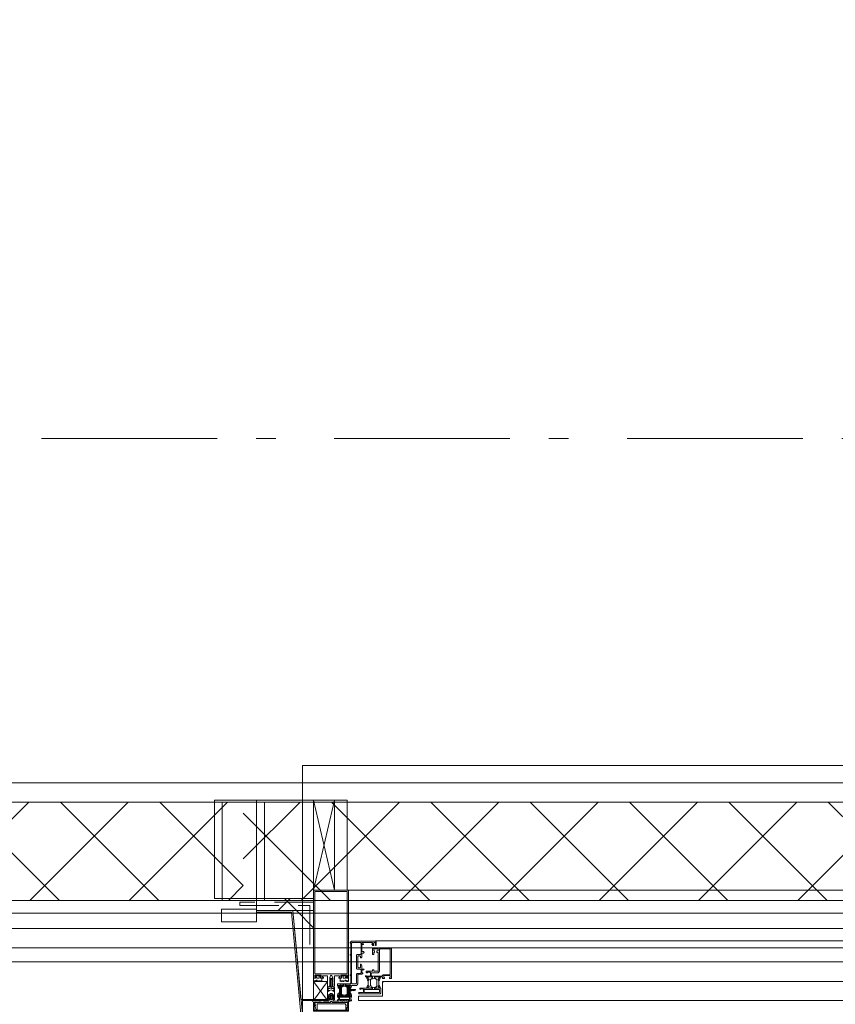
# Model space of a CAD drawing. Header units: millimetres. Extents: x 45699 to 251499, y 244 to 86446.
# Tile 140 of 240: x 231686 to 232847, y 8235 to 9636. Entities that reach past the tile are written whole.
import ezdxf

# ---------------------------------------------------------------- set-up
doc = ezdxf.new("R2010")
doc.units = ezdxf.units.MM
doc.header["$LTSCALE"] = 400
for name, pattern in [('STYLE_01', [0.416641, 0.208282, -0.208359]), ('STYLE_06', [1.041641, 0.625, -0.208282, 0.069427, -0.138931]), ('STYLE_20', [0.208282, 0.138855, -0.069427])]:
    doc.linetypes.add(name, pattern=pattern)
for name, color, linetype, lineweight in [('mat-glas', 140, 'Continuous', 15), ('mat-isolatie PUR', 140, 'Continuous', 15), ('mat-naaldhout', 140, 'Continuous', 15), ('None', 7, 'Continuous', 9)]:
    doc.layers.add(name, color=color, linetype=linetype, lineweight=lineweight)

# ---------------------------------------------------------------- blocks, each defined once
blk = doc.blocks.new('*X500')
at = {"layer": 'None', "lineweight": 5}
for p, q in [((22.5, -118.9), (141.4, 0)), ((22.5, -260.3), (162.5, -120.3)), ((22.5, -401.8), (162.5, -261.8)), ((22.5, -543.2), (162.5, -403.2)), ((22.5, -684.6), (162.5, -544.6)), ((22.5, -826), (162.5, -686)), ((22.5, -967.4), (162.5, -827.4)), ((22.5, -1108.9), (162.5, -968.9)), ((22.5, -1250.3), (162.5, -1110.3)), ((22.5, -1391.7), (162.5, -1251.7)), ((22.5, -1533.1), (162.5, -1393.1)), ((22.5, -1674.6), (162.5, -1534.6)), ((38.5, -1800), (162.5, -1676))]:
    blk.add_line(p, q, dxfattribs=at)
at = {"layer": 'None', "lineweight": 13}
for p, q in [((141.4, 0), (162.5, -21.1)), ((22.5, -22.5), (162.5, -162.5)), ((22.5, -163.9), (162.5, -303.9)), ((22.5, -305.3), (162.5, -445.3)), ((22.5, -446.7), (162.5, -586.7)), ((22.5, -588.1), (162.5, -728.1)), ((22.5, -729.5), (162.5, -869.5)), ((22.5, -870.9), (162.5, -1010.9)), ((22.5, -1012.3), (162.5, -1152.3)), ((22.5, -1153.7), (162.5, -1293.7)), ((22.5, -1295.1), (162.5, -1435.1)), ((22.5, -1436.5), (162.5, -1576.5)), ((22.5, -1577.9), (162.5, -1717.9)), ((22.5, -1719.3), (103.2, -1800))]:
    blk.add_line(p, q, dxfattribs=at)
blk = doc.blocks.new('HoutSkeletBouw element 1800mm (2D)')
at = {"layer": 'None', "color": 140, "lineweight": 15}
for p, q in [((-5, -1800), (-5, 0)), ((22.5, -1800), (22.5, 0)), ((162.5, -1800), (162.5, 0)), ((180.5, -1800), (180.5, 0)), ((230, -1800), (230, 0)), ((250, -1800), (250, 0))]:
    blk.add_line(p, q, dxfattribs=at)
at = {"layer": 'None', "color": 140, "linetype": 'Continuous', "lineweight": 15}
for p, q in [((22.5, -1800), (22.5, 0)), ((162.5, -1800), (162.5, 0))]:
    blk.add_line(p, q, dxfattribs=at)
at = {"layer": 'None', "color": 8, "linetype": 'Continuous', "lineweight": 5}
blk.add_line((202.5, 0), (202.5, -1800), dxfattribs=at)
at = {"layer": 'None', "color": 140, "linetype": 'Continuous', "lineweight": 15}
blk.add_lwpolyline([(22.5, 30), (162.5, 30), (162.5, -30), (22.5, -30)], close=True, dxfattribs=at)
at = {"layer": 'None', "color": 140}
blk.add_blockref('*X500', (0, 0), dxfattribs=at)
blk = doc.blocks.new('*U502')
at = {"layer": 'None', "color": 8, "linetype": 'Continuous', "lineweight": 5}
for p, q in [((43220.9, -35025), (43250.8, -35153)), ((43250.8, -35025), (43220.9, -35153))]:
    blk.add_line(p, q, dxfattribs=at)
blk.add_lwpolyline([(43220.9, -35025), (43250.8, -35025), (43250.8, -35153), (43220.9, -35153)], close=True, dxfattribs=at)
blk = doc.blocks.new('*X503')
at = {"layer": 'None', "lineweight": 5}
for p, q in [((43170.6, -35182.1), (43187.7, -35165)), ((43196.6, -35182.1), (43179.7, -35165))]:
    blk.add_line(p, q, dxfattribs=at)
blk = doc.blocks.new('*X504')
at = {"layer": 'None', "lineweight": 5}
blk.add_line((43220.9, -35206.7), (43196.6, -35182.1), dxfattribs=at)
blk = doc.blocks.new('*U505')
at = {"layer": 'None', "color": 8, "linetype": 'Continuous', "lineweight": 5}
for p, q in [((43220.9, -35283), (43240.9, -35310)), ((43240.9, -35283), (43220.9, -35310))]:
    blk.add_line(p, q, dxfattribs=at)
blk.add_lwpolyline([(43220.9, -35283), (43240.9, -35283), (43240.9, -35310), (43220.9, -35310)], close=True, dxfattribs=at)
blk = doc.blocks.new('*U506')
at = {"layer": 'None', "color": 8, "linetype": 'Continuous', "lineweight": 5, "flags": 128}
for points in [[(-111, 25), (-115, 25), (-115, 25), (-115, 23), (-115, 23), (-114, 21), (-114, 21), (-114, 20), (-114, 20), (-114, 20), (-115, 22), (-115, 24), (-115, 24), (-116, 25), (-116, 25), (-116, 24), (-116, 24), (-116, 22), (-115, 20), (-115, 18), (-116, 18), (-116, 18), (-116, 17), (-115, 17), (-115, 16), (-115, 16), (-116, 16), (-116, 15), (-116, 15), (-115, 15), (-115, 14), (-115, 14), (-116, 13), (-116, 13), (-116, 13), (-115, 13), (-111, 13), (-111, 15), (-111, 15), (-111, 15), (-111, 15), (-109, 15), (-109, 15), (-109, 15), (-108, 16), (-107, 17), (-107, 21), (-108, 21), (-109, 23), (-109, 23), (-109, 22), (-111, 22), (-111, 22), (-111, 22), (-111, 23)], [(-110, 21), (-109, 21), (-108, 20), (-108, 17), (-109, 17), (-110, 17), (-111, 17), (-111, 20)]]:
    blk.add_lwpolyline(points, close=True, dxfattribs=at)
blk = doc.blocks.new('*U507')
at = {"layer": 'None', "color": 8, "linetype": 'Continuous', "lineweight": 5, "flags": 128}
for points in [[(-111, -25), (-115, -25), (-115, -25), (-115, -23), (-115, -23), (-114, -21), (-114, -21), (-114, -20), (-114, -20), (-114, -20), (-115, -22), (-115, -24), (-115, -24), (-116, -25), (-116, -25), (-116, -24), (-116, -24), (-116, -22), (-115, -20), (-115, -18), (-116, -18), (-116, -18), (-116, -17), (-115, -17), (-115, -16), (-115, -16), (-116, -16), (-116, -15), (-116, -15), (-115, -15), (-115, -14), (-115, -14), (-116, -13), (-116, -13), (-116, -13), (-115, -13), (-111, -13), (-111, -15), (-111, -15), (-111, -15), (-111, -15), (-109, -15), (-109, -15), (-109, -15), (-108, -16), (-107, -17), (-107, -21), (-108, -21), (-109, -23), (-109, -23), (-109, -22), (-111, -22), (-111, -22), (-111, -22), (-111, -23)], [(-110, -21), (-109, -21), (-108, -20), (-108, -17), (-109, -17), (-110, -17), (-111, -17), (-111, -20)]]:
    blk.add_lwpolyline(points, close=True, dxfattribs=at)
blk = doc.blocks.new('*U508')
at = {"layer": 'None', "color": 8, "linetype": 'Continuous', "lineweight": 5, "flags": 128}
blk.add_lwpolyline([(-146, -23), (-146, -1), (-145, -1), (-144, 0), (-145, 2), (-146, 2), (-146, 24), (-150, 23), (-150, 23), (-150, 23), (-151, 24), (-151, 24), (-153, 23), (-154, 22), (-156, 22), (-156, 21), (-156, 21), (-155, 21), (-149, 21), (-148, 20), (-148, -20), (-149, -20), (-155, -20), (-156, -20), (-156, -21), (-156, -21), (-154, -22), (-153, -22), (-151, -23), (-151, -23), (-150, -22), (-150, -22), (-150, -22)], close=True, dxfattribs=at)
blk = doc.blocks.new('*U509')
at = {"layer": 'None', "color": 8, "linetype": 'Continuous', "lineweight": 5, "flags": 128}
for points in [[(-124, 5), (-141, 5), (-142, 5), (-142, 4), (-142, 3), (-141, 3), (-140, 3), (-140, 3), (-140, 4), (-136, 4), (-135, 3), (-133, 1), (-133, -1), (-135, -3), (-136, -4), (-140, -4), (-140, -3), (-140, -3), (-141, -3), (-142, -3), (-142, -4), (-142, -5), (-141, -5), (-124, -5), (-124, -3), (-123, -2), (-122, -2), (-121, -2), (-119, -2), (-117, -2), (-117, -2), (-117, -2), (-116, -2), (-114, -2), (-113, -2), (-112, -1), (-112, -1), (-111, 0), (-112, 1), (-112, 1), (-113, 2), (-114, 2), (-116, 2), (-117, 2), (-117, 2), (-117, 2), (-119, 2), (-121, 2), (-122, 2), (-123, 2), (-124, 3)], [(-126, -3), (-126, -4), (-129, -4), (-130, -3), (-130, -3), (-129, -3), (-129, -2), (-128, 0), (-129, 2), (-129, 3), (-130, 3), (-129, 4), (-126, 4), (-126, 3), (-126, 1), (-125, 0), (-126, -2)]]:
    blk.add_lwpolyline(points, close=True, dxfattribs=at)
blk.add_lwpolyline([(-123, -1), (-124, 0), (-123, 1), (-121, 1), (-121, 1), (-119, 1), (-117, 1), (-116, 1), (-116, 1), (-115, 1), (-115, 1), (-113, 1), (-112, 0), (-113, -1), (-115, -1), (-115, -1), (-116, -1), (-116, -1), (-117, -1), (-119, -1), (-120, -1), (-120, -1), (-121, -1), (-121, -1), (-123, -1)], dxfattribs=at)
blk = doc.blocks.new('*U510')
at = {"layer": 'None', "color": 8, "linetype": 'Continuous', "lineweight": 5, "flags": 128}
blk.add_lwpolyline([(-146, 25), (-145, 25), (-144, 26), (-144, 27), (-143, 27), (-143, 27), (-143, 27), (-143, 27), (-143, 27), (-143, 27), (-143, 25), (-144, 24), (-144, 23), (-143, 22), (-143, 22), (-143, 22), (-143, 22), (-143, 22), (-144, 21), (-144, 21), (-144, 21), (-144, 21), (-144, 21), (-143, 20), (-143, 20), (-143, 20), (-143, 20), (-143, 20), (-144, 19), (-144, 19), (-144, 19), (-144, 19), (-143, 18), (-143, 18), (-143, 18), (-143, 18), (-143, 17), (-144, 17), (-144, 17), (-144, 16), (-144, 16), (-143, 16), (-143, 16), (-143, 16), (-143, 15), (-143, 15), (-144, 15), (-144, 15), (-144, 14), (-144, 14), (-144, 14), (-143, 14), (-143, 14), (-143, 13), (-143, 13), (-143, 13), (-143, 13), (-144, 11), (-144, 5), (-144, 3), (-143, 3), (-141, 2), (-139, 2), (-139, 2), (-139, 2), (-139, 3), (-139, 3), (-138, 4), (-138, 3), (-135, 1), (-135, 0), (-135, -1), (-138, -3), (-138, -4), (-139, -3), (-139, -3), (-139, -2), (-139, -2), (-139, -2), (-141, -2), (-143, -3), (-144, -3), (-144, -5), (-144, -11), (-143, -13), (-143, -13), (-143, -13), (-143, -13), (-143, -14), (-143, -14), (-144, -14), (-144, -14), (-144, -14), (-144, -15), (-143, -15), (-143, -15), (-143, -16), (-143, -16), (-143, -16), (-144, -16), (-144, -16), (-144, -17), (-144, -17), (-143, -17), (-143, -18), (-143, -18), (-143, -18), (-143, -18), (-144, -19), (-144, -19), (-144, -19), (-144, -19), (-144, -19), (-143, -20), (-143, -20), (-143, -20), (-143, -20), (-143, -20), (-144, -21), (-144, -21), (-144, -21), (-144, -21), (-144, -21), (-143, -22), (-143, -22), (-143, -22), (-143, -22), (-143, -22), (-144, -23), (-144, -23), (-143, -25), (-143, -27), (-143, -27), (-143, -27), (-143, -27), (-143, -27), (-143, -27), (-144, -27), (-144, -26), (-146, -25), (-146, -2), (-146, -2), (-145, -1), (-144, 0), (-145, 1), (-146, 2), (-146, 2), (-146, 25)], dxfattribs=at)
blk.add_lwpolyline([(-137, -1), (-136, 0), (-137, 1), (-141, 1), (-142, 0), (-141, -1)], close=True, dxfattribs=at)
blk = doc.blocks.new('dorpel 85')
at = {"layer": 'None', "color": 8, "linetype": 'Continuous', "lineweight": 5}
blk.add_lwpolyline([(-152, 24), (-151, 24), (-150, 23), (-146, 24), (-146, 25), (-157, 25), (-158, 25), (-158, 24), (-158, -2.2), (-158, -17), (-158, -18), (-158, -24), (-158, -25), (-153, -25), (-151, -25), (-146, -25), (-146, -24), (-150, -23), (-150, -24), (-153, -24), (-157, -24), (-157, -18), (-157, -17), (-157, 23), (-157, 24)], close=True, dxfattribs=at)
at = {"layer": 'None', "color": 8, "linetype": 'Continuous', "lineweight": 5, "flags": 128}
blk.add_lwpolyline([(14, -24), (14, 24), (13, 25), (12, 25), (-111, 25), (-111, 23), (-110, 22), (-110, 22), (-110, 24), (-107, 24), (-107, 19), (-107, 19), (-107, 19), (-107, 14), (-110, 14), (-110, 15), (-110, 15), (-111, 15), (-111, 11), (-110, 11), (-110, 12), (-108, 12), (-108, 7), (-108, 5), (-109, 5), (-122, 5), (-124, 4), (-123, 3), (-122, 2), (-121, 2), (-121, 3), (-120, 2), (-119, 2), (-119, 3), (-119, 2), (-117, 2), (-117, 3), (-117, 2), (-116, 2), (-115, 3), (-115, 2), (-114, 2), (-114, 3), (-113, 2), (-112, 2), (-112, 3), (-111, 2), (-110, 2), (-110, 3), (-110, 2), (-110, 2), (-108, 1), (-107, 0), (-108, -1), (-110, -2), (-111, -2), (-111, -2), (-111, -2), (-112, -2), (-113, -2), (-113, -2), (-114, -2), (-114, -2), (-115, -2), (-116, -2), (-116, -2), (-117, -2), (-118, -2), (-118, -2), (-118, -2), (-120, -2), (-120, -2), (-120, -2), (-121, -2), (-122, -2), (-122, -2), (-124, -4), (-124, -4), (-122, -5), (-109, -5), (-108, -5), (-108, -6), (-108, -12), (-110, -12), (-110, -11), (-111, -11), (-111, -14), (-110, -15), (-110, -15), (-110, -14), (-107, -14), (-107, -18), (-107, -19), (-107, -19), (-107, -23), (-110, -23), (-110, -22), (-110, -22), (-111, -23), (-111, -25), (12, -25), (13, -25), (14, -24)], dxfattribs=at)
blk.add_lwpolyline([(12, -23), (-105, -23), (-105, 23), (12, 23), (12, 5), (12, 5), (12, -5), (12, -5)], close=True, dxfattribs=at)
at = {"layer": 'None', "color": 3}
for name in ['*U508', '*U510', '*U506', '*U509', '*U507']:
    blk.add_blockref(name, (0, 0), dxfattribs=at)
blk = doc.blocks.new('*U512')
at = {"layer": 'None', "color": 8, "linetype": 'STYLE_20', "lineweight": 5}
blk.add_lwpolyline([(43220.9, -35170), (43115.9, -35170), (43115.9, -35175), (43215.9, -35175), (43215.9, -35255), (43220.9, -35255)], close=True, dxfattribs=at)
blk = doc.blocks.new('30010-0')
at = {"layer": 'None', "color": 8, "linetype": 'Continuous', "lineweight": 5}
for p, q in [((3, 20), (3, 22)), ((3, 11), (3, 18)), ((4, 6), (4, 22)), ((5, 6), (5, 22)), ((6, 18), (6, 22)), ((7, 20), (7, 22)), ((8, 21), (8, 22)), ((12, 21), (12, 22)), ((13, 20), (13, 22)), ((14, 6), (14, 22)), ((15, 6), (15, 22)), ((16, 6), (16, 22)), ((17, 20), (17, 22)), ((17, 13), (17, 17)), ((18, 14), (18, 16)), ((19, 14), (19, 16)), ((20, 14), (20, 16)), ((21, 14), (21, 16)), ((22, 15), (22, 16)), ((23, 15), (23, 16)), ((24, 14), (24, 16)), ((25, 15), (25, 16)), ((3, 6), (3, 9)), ((6, 6), (6, 11)), ((8, 6), (8, 7)), ((12, 6), (12, 7)), ((13, 6), (13, 8)), ((17, 6), (17, 9))]:
    blk.add_line(p, q, dxfattribs=at)
at = {"layer": 'None', "color": 8, "linetype": 'Continuous', "lineweight": 5, "flags": 128}
for points in [[(20, 22), (27, 22), (28, 23), (29, 24), (29, 37), (30, 38), (34, 38), (35, 38), (36, 39), (36, 39), (36, 40), (36, 40), (36, 40), (35, 40), (35, 40), (35, 43), (36, 44), (37, 44), (38, 45), (37, 45), (35, 45), (35, 50), (34, 52), (33, 52), (33, 48), (32, 47), (30, 47), (29, 48), (29, 63), (30, 64), (32, 64), (33, 63), (33, 61), (34, 61), (35, 62), (35, 68), (37, 68), (38, 69), (37, 70), (35, 70), (35, 80), (36, 80), (36, 80), (37, 80), (37, 81), (35, 81), (35, 83), (50, 83), (50, 81), (49, 81), (49, 80), (49, 80), (50, 80), (50, 79), (51, 79), (51, 79), (52, 79), (52, 80), (51, 80), (51, 81), (52, 81), (52, 83), (54, 83), (54, 81), (54, 81), (54, 80), (54, 80), (54, 79), (54, 79), (55, 79), (55, 83), (55, 84), (54, 85), (20, 85), (19, 84), (18, 83), (18, 82), (19, 82), (19, 66), (18, 66), (18, 65), (19, 65), (19, 37), (18, 37), (18, 36), (19, 36), (19, 25), (18, 24), (1, 24), (0, 24), (0, 22), (0, 22), (1, 21), (1, 21), (1, 18), (2, 18), (2, 18), (3, 19), (3, 20), (3, 20), (3, 20), (3, 20), (2, 20), (2, 20), (2, 22), (1, 22), (2, 22), (8, 22), (8, 23), (9, 22), (9, 22), (9, 22), (7, 21), (6, 20), (7, 20), (10, 21), (13, 20), (14, 20), (13, 21), (12, 21), (12, 21), (11, 22), (11, 22), (11, 22), (12, 23), (12, 22), (19, 22), (19, 22), (18, 22), (18, 20), (18, 20), (18, 20), (17, 20), (17, 20), (17, 20), (17, 19), (18, 18), (18, 18), (19, 18), (20, 21), (20, 21), (20, 22)], [(27, 65), (27, 46), (28, 45), (33, 45), (34, 44), (34, 40), (33, 39), (28, 39), (27, 38), (27, 25), (26, 24), (21, 24), (20, 25), (20, 82), (21, 83), (33, 83), (34, 82), (34, 67), (33, 66), (28, 66)], [(9, 7), (9, 7), (8, 6), (2, 6), (2, 8), (2, 9), (3, 9), (3, 9), (3, 9), (3, 10), (3, 11), (3, 18), (3, 19), (3, 20), (3, 20), (3, 20), (3, 20), (2, 20), (2, 20), (2, 22), (8, 22), (9, 22), (9, 22), (7, 20), (6, 19), (6, 18), (6, 11), (6, 9), (7, 8), (7, 6)], [(17, 5), (17, 2), (3, 2), (3, 5)]]:
    blk.add_lwpolyline(points, close=True, dxfattribs=at)
for points in [[(12, 7), (12, 6), (18, 6), (18, 8), (18, 9), (18, 9), (17, 9), (17, 9), (17, 9), (17, 10), (17, 11), (17, 13), (18, 14), (20, 14), (23, 15), (23, 15), (23, 15), (23, 14), (25, 15), (26, 15), (26, 16), (26, 16), (26, 16), (18, 16), (18, 17), (17, 18), (17, 19), (17, 20), (17, 20), (18, 20), (18, 20), (18, 20), (18, 22), (12, 22), (12, 22), (12, 22), (13, 20), (14, 19), (14, 18), (14, 11), (14, 9), (13, 8), (12, 7)], [(20, 6), (20, 7), (20, 7), (20, 8), (19, 11), (18, 11), (18, 11), (17, 10), (17, 9), (17, 9), (18, 9), (18, 9), (18, 9), (18, 9), (18, 7), (19, 7), (19, 6), (12, 6), (12, 6), (11, 6), (11, 7), (11, 7), (13, 8), (14, 9), (13, 9), (10, 8), (7, 9), (6, 9), (7, 8), (8, 7), (8, 7), (9, 7), (9, 7), (9, 6), (8, 6), (8, 6), (2, 6), (1, 7), (2, 7), (2, 9), (2, 9), (3, 9), (3, 9), (3, 9), (3, 10), (2, 11), (2, 11), (1, 11), (0, 8), (1, 7), (0, 7), (0, 6), (0, 5), (1, 5), (1, 5), (2, 4), (2, 2), (1, 2), (0, 1), (0, 0), (1, 0), (20, 0), (20, 0), (20, 1), (19, 2), (19, 2), (19, 4), (19, 5), (19, 5), (20, 5), (20, 5), (20, 6)]]:
    blk.add_lwpolyline(points, dxfattribs=at)
blk = doc.blocks.new('30009-0')
at = {"layer": 'None', "color": 8, "linetype": 'Continuous', "lineweight": 5, "flags": 128}
for points in [[(32, 24), (34, 24), (34, 23), (34, 22), (35, 22), (36, 22), (37, 22), (37, 23), (36, 23), (36, 26), (45, 26), (45, 23), (44, 23), (44, 22), (45, 22), (47, 22), (47, 64), (46, 65), (45, 65), (21, 65), (20, 64), (20, 56), (20, 56), (22, 56), (22, 57), (22, 59), (23, 59), (23, 61), (22, 61), (22, 61), (22, 63), (22, 64), (27, 64), (28, 63), (28, 61), (27, 61), (26, 61), (26, 59), (28, 59), (28, 46), (28, 46), (28, 45), (28, 32), (22, 32), (22, 34), (22, 34), (20, 34), (20, 34), (20, 32), (12, 32), (11, 32), (11, 31), (12, 30), (13, 30), (13, 31), (16, 31), (17, 30), (17, 26), (16, 25), (16, 25), (11, 25), (11, 26), (11, 26), (10, 25), (10, 24), (10, 24), (11, 24), (12, 23), (12, 23), (12, 22), (13, 20), (13, 19), (14, 19), (15, 20), (15, 21), (15, 21), (14, 21), (14, 21), (14, 22), (14, 22), (13, 23), (13, 23), (13, 24), (19, 24), (20, 24), (20, 24), (20, 23), (20, 23), (19, 22), (18, 21), (18, 21), (22, 22), (25, 21), (25, 21), (24, 22), (23, 23), (23, 23), (23, 23), (23, 23), (23, 24), (23, 24), (24, 24), (30, 24), (30, 23), (30, 23), (29, 22), (28, 21), (28, 20), (29, 19), (30, 19), (30, 20), (31, 22), (31, 23), (31, 23), (32, 24)], [(20, 23), (20, 24), (20, 24), (14, 24), (14, 22), (14, 22), (14, 21), (14, 21), (15, 21), (15, 21), (14, 19), (14, 12), (15, 11), (15, 10), (15, 10), (14, 10), (14, 10), (14, 10), (14, 10), (14, 8), (20, 8), (20, 8), (20, 8), (18, 10), (18, 8), (18, 10), (18, 11), (17, 12), (17, 20), (17, 21), (18, 21), (20, 23)], [(23, 23), (23, 24), (23, 24), (29, 24), (29, 22), (29, 22), (29, 21), (29, 21), (28, 21), (28, 21), (29, 19), (29, 12), (28, 11), (28, 10), (28, 10), (29, 10), (29, 10), (29, 10), (29, 10), (29, 8), (23, 8), (23, 8), (23, 8), (25, 10), (25, 8), (25, 10), (26, 11), (26, 12), (26, 20), (26, 21), (25, 21), (23, 23)], [(11, 8), (9, 8), (8, 8), (2, 8), (2, 8), (2, 7), (3, 6), (3, 6), (3, 7), (6, 7), (7, 6), (7, 2), (6, 2), (2, 2), (2, 2), (1, 2), (0, 1), (0, 1), (1, 0), (31, 0), (32, 1), (32, 8), (31, 8), (31, 9), (31, 9), (30, 12), (30, 12), (29, 12), (28, 11), (28, 10), (29, 10), (29, 10), (29, 10), (29, 10), (30, 9), (30, 8), (30, 8), (24, 8), (23, 7), (23, 8), (23, 8), (23, 8), (24, 9), (25, 10), (25, 10), (22, 9), (18, 10), (18, 10), (19, 9), (20, 9), (20, 9), (20, 8), (20, 8), (20, 8), (20, 7), (19, 8), (13, 8), (13, 8), (13, 9), (14, 10), (14, 10), (14, 10), (14, 10), (15, 10), (15, 11), (14, 12), (13, 12), (13, 12), (12, 9), (12, 9), (12, 8), (11, 8)], [(8, 2), (8, 6), (30, 6), (30, 2), (8, 2)]]:
    blk.add_lwpolyline(points, dxfattribs=at)
blk.add_lwpolyline([(30, 32), (30, 63), (31, 64), (44, 64), (45, 63), (45, 28), (44, 27), (35, 27), (34, 26), (33, 25), (19, 25), (18, 26), (18, 29), (19, 30), (28, 30), (29, 31)], close=True, dxfattribs=at)
blk = doc.blocks.new('*U574')
at = {"layer": 'None', "color": 4, "linetype": 'Continuous', "lineweight": 15}
blk.add_line((43318.9, -35284.5), (43319.9, -35283.5), dxfattribs=at)
at = {"layer": 'None', "color": 7}
for name, p in [('30010-0', (43254.9, -35310.5)), ('30009-0', (43284.9, -35300.5))]:
    blk.add_blockref(name, p, dxfattribs=at)
blk = doc.blocks.new('*U665')
at = {"layer": 'mat-glas', "color": 8, "lineweight": 5}
blk.add_lwpolyline([(43258.9, -35287), (43272.9, -35287), (43272.9, -35304), (43258.9, -35304)], close=True, dxfattribs=at)
at = {"layer": 'mat-glas', "color": 140, "linetype": 'Continuous', "lineweight": 15}
blk.add_lwpolyline([(43284.9, -35304), (43318.9, -35304), (43318.9, -35283), (44973.1, -35283), (44973.1, -35304), (45007.1, -35304), (45007.1, -35310), (43284.9, -35310)], close=True, dxfattribs=at)
at = {"layer": 'mat-isolatie PUR', "color": 140, "linetype": 'Continuous', "lineweight": 15}
blk.add_lwpolyline([(43139.9, -35165), (43220.9, -35165), (43220.9, -35182.1), (43139.9, -35182.1)], close=True, dxfattribs=at)
at = {"layer": 'mat-isolatie PUR', "lineweight": 15}
blk.add_lwpolyline([(43191.6, -35182.1), (43203, -35308.5), (43220.9, -35308.5), (43220.9, -35182.1)], close=True, dxfattribs=at)
at = {"layer": 'mat-naaldhout', "color": 140, "linetype": 'Continuous', "lineweight": 15}
for points in [[(43139.9, -35025), (43139.9, -35165), (43079.9, -35165), (43079.9, -35025)], [(43139.9, -35025), (43139.9, -35165), (43220.9, -35165), (43220.9, -35025)], [(43139.9, -35198), (43139.9, -35180), (43089.9, -35180), (43089.9, -35198)]]:
    blk.add_lwpolyline(points, close=True, dxfattribs=at)
at = {"layer": 'None', "color": 43, "linetype": 'Continuous', "lineweight": 9}
for p, q in [((43205.4, -34975.5), (43205.4, -35355.5)), ((58111.1, -34975.5), (43205.4, -34975.5))]:
    blk.add_line(p, q, dxfattribs=at)
at = {"layer": 'None', "color": 8, "linetype": 'Continuous', "lineweight": 5}
for p, q in [((43269.9, -35153), (58279.1, -35153)), ((44983.1, -35225), (43308.9, -35225))]:
    blk.add_line(p, q, dxfattribs=at)
at = {"layer": 'None', "color": 8, "linetype": 'STYLE_01', "lineweight": 5}
for points in [[(43205.4, -35000), (58136.1, -35000), (58136.1, -20069.5)], [(43205.4, -35255), (58391.1, -35255), (58391.1, -20069.5)]]:
    blk.add_lwpolyline(points, dxfattribs=at)
at = {"layer": 'None', "color": 140, "linetype": 'Continuous', "lineweight": 15}
for points in [[(43250.8, -35025), (43268.8, -35025), (43268.8, -35153), (43250.8, -35153)], [(43205.4, -35355), (43207.4, -35355), (43191.6, -35182.1), (43139.9, -35182.1), (43139.9, -35184.1), (43189.8, -35184.1)], [(43205.9, -35308.5), (43240.9, -35308.5), (43240.9, -35310), (43205.9, -35310)]]:
    blk.add_lwpolyline(points, close=True, dxfattribs=at)
at = {"layer": 'mat-isolatie PUR', "color": 140}
blk.add_blockref('*X503', (0, 0), dxfattribs=at)
at = {"layer": 'mat-isolatie PUR'}
blk.add_blockref('*X504', (0, 0), dxfattribs=at)
at = {"layer": 'None', "color": 7}
for name in ['*U502', '*U512', '*U574', '*U505']:
    blk.add_blockref(name, (0, 0), dxfattribs=at)
at = {"layer": 'None', "color": 7, "xscale": -1, "rotation": 270}
blk.add_blockref('dorpel 85', (43245.9, -35167), dxfattribs=at)

msp = doc.modelspace()

# ---------------------------------------------------------------- linework, layer by layer
at = {"layer": 'None', "color": 43, "linetype": 'STYLE_06', "lineweight": 9}
msp.add_line((251133.4, 9040), (217413.5, 9040), dxfattribs=at)

# ---------------------------------------------------------------- block references
at = {"layer": 'None', "color": 7}
msp.add_blockref('*U665', (188883.4, 43550), dxfattribs=at)
at = {"layer": 'None', "color": 7, "rotation": 270}
for p in [(232004.4, 8545), (233804.4, 8545)]:
    msp.add_blockref('HoutSkeletBouw element 1800mm (2D)', p, dxfattribs=at)

doc.saveas('drawing.dxf')
